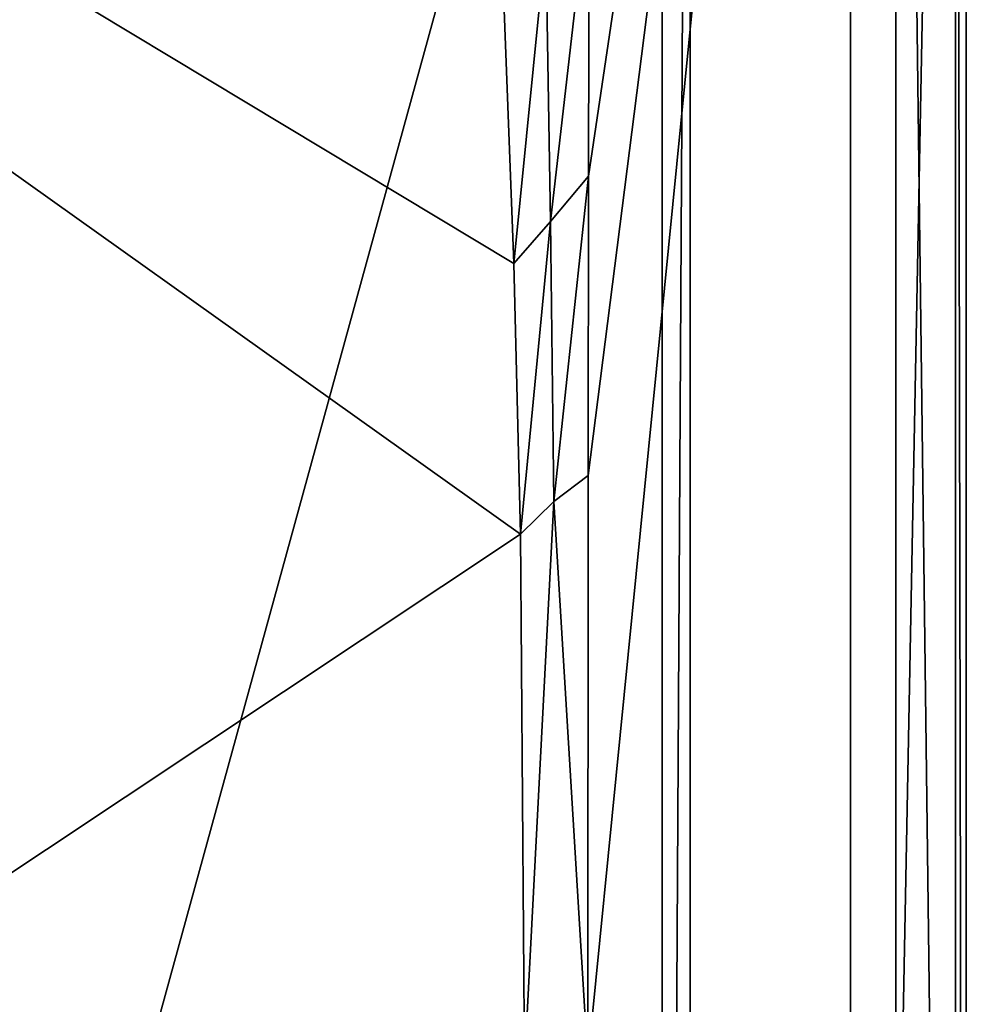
# Model space of a CAD drawing. Header units: metres. Extents: x -1004 to 0, y -808 to 0.
# Tile 89 of 96: x -135 to 0, y -389 to -249. Entities that reach past the tile are written whole.
import ezdxf

# ---------------------------------------------------------------- set-up
doc = ezdxf.new("R2010")
doc.units = ezdxf.units.M

msp = doc.modelspace()

# ---------------------------------------------------------------- linework, layer by layer
at = {"layer": 'top01'}
for points in [[(-39.21645, -750.206116, 164.559738), (-43.21645, -750.206116, 164.559738), (-39.21645, -57.206142, 164.559738)], [(-43.21645, -750.206116, 164.559738), (-43.21645, -57.206142, 164.559738), (-39.21645, -57.206142, 164.559738)], [(-39.21645, -750.206116, 2061.559814), (-39.21645, -57.206142, 2061.559814), (-43.21645, -750.206116, 2061.559814)], [(-39.21645, -57.206142, 2061.559814), (-43.21645, -57.206142, 2061.559814), (-43.21645, -750.206116, 2061.559814)], [(-43.21645, -57.206142, 2061.559814), (-43.21645, -57.206142, 164.559738), (-43.21645, -750.206116, 2061.559814)], [(-43.21645, -57.206142, 164.559738), (-43.21645, -750.206116, 164.559738), (-43.21645, -750.206116, 2061.559814)], [(-39.21645, -750.206116, 2061.559814), (-39.21645, -750.206116, 164.559738), (-39.21645, -57.206142, 2061.559814)], [(-39.21645, -750.206116, 164.559738), (-39.21645, -57.206142, 164.559738), (-39.21645, -57.206142, 2061.559814)]]:
    msp.add_3dface(points, dxfattribs=at)
at = {"layer": 'top0123413'}
for points in [[(-0.000011, -804.032166), (-10, -10), (0, 0)], [(0, 0), (-1.527202, -1.527202, 175), (-0.000011, -804.032166)], [(-16.461397, -20.921553, 175), (-16.461384, -783.110596, 175), (-1.527202, -1.527202, 175)], [(-1.527202, -1.527202, 175), (-16.461384, -783.110596, 175), (-1.527213, -802.504944, 175)], [(-1.527202, -1.527202, 175), (-1.527213, -802.504944, 175), (-0.000011, -804.032166)], [(-10, -10, 90), (-502.018646, -625.846375, 90), (-994.037292, -10, 90)], [(-494.003571, -626.560364, 90), (-502.018646, -625.846375, 90), (-10, -10, 90)], [(-485.779327, -628.854126, 90), (-494.003571, -626.560364, 90), (-10, -10, 90)], [(-477.800262, -632.855408, 90), (-485.779327, -628.854126, 90), (-10, -10, 90)], [(-10, -10, 90), (-470.61264, -638.481506, 90), (-477.800262, -632.855408, 90)], [(-217.024689, -763.271118, 90), (-470.61264, -638.481506, 90), (-10, -10, 90)], [(-10.00001, -794.032166, 90), (-217.024689, -763.271118, 90), (-10, -10, 90)], [(-10.00001, -794.032166), (-10, -10), (-0.000011, -804.032166)], [(-10, -10, 90), (-10, -10), (-10.00001, -794.032166, 90)], [(-10, -10), (-10.00001, -794.032166), (-10.00001, -794.032166, 90)], [(-53.739807, -314.006897, 163.059708), (-53.781029, -397.188965, 163.059708), (-16.461397, -20.921553, 163.059708)], [(-16.461397, -20.921553, 163.059708), (-53.781029, -397.188965, 163.059708), (-16.461384, -783.110596, 163.059708)], [(-53.681244, -271.463379, 163.059708), (-53.739807, -314.006897, 163.059708), (-16.461397, -20.921553, 163.059708)], [(-53.600178, -229.999771, 163.059708), (-53.681244, -271.463379, 163.059708), (-16.461397, -20.921553, 163.059708)], [(-16.461397, -20.921553, 175), (-16.461397, -20.921553, 163.059708), (-16.461384, -783.110596, 175)], [(-16.461397, -20.921553, 163.059708), (-16.461384, -783.110596, 163.059708), (-16.461384, -783.110596, 175)], [(-406.245697, -78.120522, 118.659462), (-490.16217, -606.131226, 109.443001), (-63.32338, -322.340668, 114.396584)], [(-63.32338, -322.340668, 114.396584), (-64.29863, -283.87738, 115.067963), (-406.245697, -78.120522, 118.659462)], [(-64.29863, -283.87738, 115.067963), (-65.746979, -245.352539, 115.740417), (-406.245697, -78.120522, 118.659462)], [(-59.088875, -277.911133, 138.605972), (-53.600178, -229.999771, 163.059708), (-59.760098, -238.144302, 139.017029)], [(-53.681244, -271.463379, 163.059708), (-53.600178, -229.999771, 163.059708), (-59.088875, -277.911133, 138.605972)], [(-65.746979, -245.352539, 115.740417), (-64.29863, -283.87738, 115.067963), (-59.760098, -238.144302, 139.017029)], [(-59.760098, -238.144302, 139.017029), (-64.29863, -283.87738, 115.067963), (-59.088875, -277.911133, 138.605972)], [(-58.632656, -317.683228, 138.226898), (-53.681244, -271.463379, 163.059708), (-59.088875, -277.911133, 138.605972)], [(-53.739807, -314.006897, 163.059708), (-53.681244, -271.463379, 163.059708), (-58.632656, -317.683228, 138.226898)], [(-64.29863, -283.87738, 115.067963), (-63.32338, -322.340668, 114.396584), (-59.088875, -277.911133, 138.605972)], [(-59.088875, -277.911133, 138.605972), (-63.32338, -322.340668, 114.396584), (-58.632656, -317.683228, 138.226898)], [(-53.781029, -397.188965, 163.059708), (-53.739807, -314.006897, 163.059708), (-58.632656, -317.683228, 138.226898)], [(-63.32338, -322.340668, 114.396584), (-62.767208, -397.710876, 113.080994), (-58.632656, -317.683228, 138.226898)], [(-58.632656, -317.683228, 138.226898), (-62.767208, -397.710876, 113.080994), (-53.781029, -397.188965, 163.059708)], [(-490.16217, -606.131226, 109.443001), (-62.767208, -397.710876, 113.080994), (-63.32338, -322.340668, 114.396584)]]:
    msp.add_3dface(points, dxfattribs=at)

doc.saveas('drawing.dxf')
